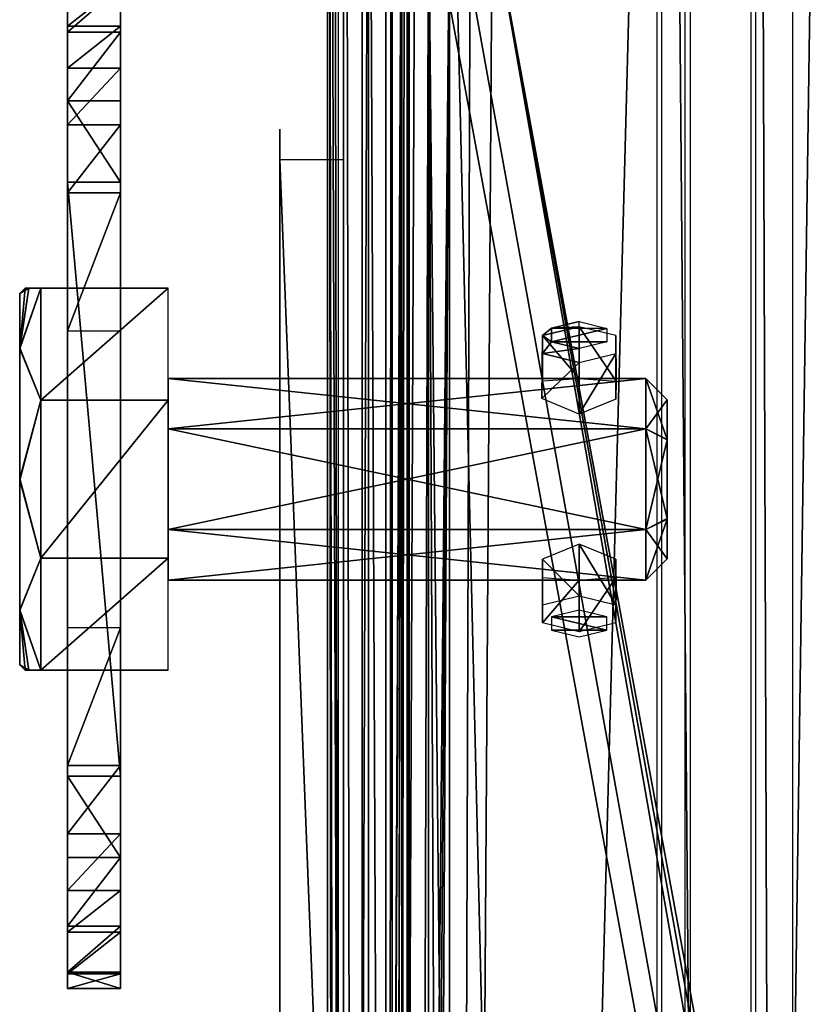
# Model space of a CAD drawing. Header units: millimetres. Extents: x -52 to 137, y -753 to 253.
# Tile 76 of 100: x -49 to -12, y 100 to 147. Entities that reach past the tile are written whole.
import ezdxf

# ---------------------------------------------------------------- set-up
doc = ezdxf.new("R2010")
doc.units = ezdxf.units.MM
doc.header["$LTSCALE"] = 65.185185
for name, color, linetype in [('1119', 7, 'CONTINUOUS'), ('1120', 7, 'CONTINUOUS'), ('1121', 7, 'CONTINUOUS'), ('1122', 7, 'CONTINUOUS'), ('1123', 7, 'CONTINUOUS'), ('1124', 7, 'CONTINUOUS'), ('1125', 7, 'CONTINUOUS'), ('1129', 7, 'CONTINUOUS'), ('1139', 7, 'CONTINUOUS'), ('1140', 7, 'CONTINUOUS'), ('1141', 7, 'CONTINUOUS'), ('1142', 7, 'CONTINUOUS'), ('1146', 7, 'CONTINUOUS'), ('1148', 7, 'CONTINUOUS'), ('1149', 7, 'CONTINUOUS'), ('1150', 7, 'CONTINUOUS'), ('1151', 7, 'CONTINUOUS'), ('1152', 7, 'CONTINUOUS'), ('1153', 7, 'CONTINUOUS'), ('1154', 7, 'CONTINUOUS'), ('1249', 7, 'CONTINUOUS'), ('1567', 7, 'CONTINUOUS'), ('1568', 7, 'CONTINUOUS'), ('1569', 7, 'CONTINUOUS'), ('1570', 7, 'CONTINUOUS'), ('1571', 7, 'CONTINUOUS'), ('1572', 7, 'CONTINUOUS'), ('1573', 7, 'CONTINUOUS'), ('1574', 7, 'CONTINUOUS'), ('1575', 7, 'CONTINUOUS'), ('1576', 7, 'CONTINUOUS'), ('1577', 7, 'CONTINUOUS'), ('1578', 7, 'CONTINUOUS'), ('1579', 7, 'CONTINUOUS'), ('1580', 7, 'CONTINUOUS'), ('1581', 7, 'CONTINUOUS'), ('1582', 7, 'CONTINUOUS'), ('1583', 7, 'CONTINUOUS'), ('1584', 7, 'CONTINUOUS'), ('1585', 7, 'CONTINUOUS'), ('1586', 7, 'CONTINUOUS'), ('1587', 7, 'CONTINUOUS'), ('1588', 7, 'CONTINUOUS'), ('1589', 7, 'CONTINUOUS'), ('1590', 7, 'CONTINUOUS'), ('269', 7, 'CONTINUOUS'), ('278', 7, 'CONTINUOUS'), ('330', 7, 'CONTINUOUS'), ('334', 7, 'CONTINUOUS'), ('335', 7, 'CONTINUOUS'), ('336', 7, 'CONTINUOUS'), ('344', 7, 'CONTINUOUS'), ('345', 7, 'CONTINUOUS'), ('681', 7, 'CONTINUOUS'), ('682', 7, 'CONTINUOUS'), ('687', 7, 'CONTINUOUS'), ('696', 7, 'CONTINUOUS'), ('697', 7, 'CONTINUOUS'), ('698', 7, 'CONTINUOUS'), ('699', 7, 'CONTINUOUS'), ('700', 7, 'CONTINUOUS')]:
    doc.layers.add(name, color=color, linetype=linetype)

msp = doc.modelspace()

# ---------------------------------------------------------------- linework, layer by layer
at = {"layer": '1119', "color": 7, "linetype": 'Continuous'}
for points in [[(-17.399, -247.5, 41.044), (-17.399, 247.5, 41.044), (-30.5, -247.5, 41.044), (-17.399, -247.5, 41.044)], [(-30.5, -247.5, 41.044), (-17.399, 247.5, 41.044), (-30.5, 247.5, 41.044), (-30.5, -247.5, 41.044)]]:
    msp.add_3dface(points, dxfattribs=at)
at = {"layer": '1120', "color": 7, "linetype": 'Continuous'}
for points in [[(-33.5, -247.5, 38.044), (-32.621, -247.5, 40.166), (-33.5, 247.5, 38.044), (-33.5, -247.5, 38.044)], [(-33.5, 247.5, 38.044), (-32.621, -247.5, 40.166), (-32.621, 247.5, 40.166), (-33.5, 247.5, 38.044)], [(-30.5, -247.5, 41.044), (-30.5, 247.5, 41.044), (-32.621, 247.5, 40.166), (-30.5, -247.5, 41.044)], [(-32.621, -247.5, 40.166), (-30.5, -247.5, 41.044), (-32.621, 247.5, 40.166), (-32.621, -247.5, 40.166)]]:
    msp.add_3dface(points, dxfattribs=at)
at = {"layer": '1121', "color": 7, "linetype": 'Continuous'}
for points in [[(-33.5, -247.5, 38.044), (-33.5, 247.5, 38.044), (-33.5, -247.5, 36.544), (-33.5, -247.5, 38.044)], [(-33.5, -247.5, 36.544), (-33.5, 247.5, 38.044), (-33.5, 247.5, 36.544), (-33.5, -247.5, 36.544)]]:
    msp.add_3dface(points, dxfattribs=at)
at = {"layer": '1122', "color": 7, "linetype": 'Continuous'}
for points in [[(-33.5, 247.5, 30.544), (-33.5, -247.5, 30.544), (-33.5, 247.5, 33.544), (-33.5, 247.5, 30.544)], [(-33.5, 247.5, 33.544), (-33.5, -247.5, 30.544), (-33.5, -247.5, 33.544), (-33.5, 247.5, 33.544)]]:
    msp.add_3dface(points, dxfattribs=at)
at = {"layer": '1123', "color": 7, "linetype": 'Continuous'}
for points in [[(-33.5, 247.5, 24.544), (-33.5, -247.5, 24.544), (-33.5, 247.5, 27.544), (-33.5, 247.5, 24.544)], [(-33.5, 247.5, 27.544), (-33.5, -247.5, 24.544), (-33.5, -247.5, 27.544), (-33.5, 247.5, 27.544)]]:
    msp.add_3dface(points, dxfattribs=at)
at = {"layer": '1124', "color": 7, "linetype": 'Continuous'}
for points in [[(-33.5, 247.5, 18.544), (-33.5, -247.5, 18.544), (-33.5, 247.5, 21.544), (-33.5, 247.5, 18.544)], [(-33.5, 247.5, 21.544), (-33.5, -247.5, 18.544), (-33.5, -247.5, 21.544), (-33.5, 247.5, 21.544)]]:
    msp.add_3dface(points, dxfattribs=at)
at = {"layer": '1125', "color": 7, "linetype": 'Continuous'}
for points in [[(-33.5, -247.5, 9.544), (-33.5, 247.5, 9.544), (-33.5, -247.5, 5.784), (-33.5, -247.5, 9.544)], [(-33.5, -247.5, 5.784), (-33.5, 247.5, 9.544), (-33.5, 247.5, 5.784), (-33.5, -247.5, 5.784)]]:
    msp.add_3dface(points, dxfattribs=at)
at = {"layer": '1129', "color": 7, "linetype": 'Continuous'}
for points in [[(-33.5, 214.262, 14.743), (-33.5, 75.85, 13.884), (-33.5, 214.59, 15.544), (-33.5, 214.262, 14.743)], [(-33.5, 214.59, 15.544), (-33.5, 75.85, 13.884), (-33.5, 75.738, 14.743), (-33.5, 214.59, 15.544)], [(-33.5, 75.41, 15.544), (-33.5, 214.59, 15.544), (-33.5, 75.738, 14.743), (-33.5, 75.41, 15.544)], [(-33.5, 214.43, 12.544), (-33.5, 75.57, 12.544), (-33.5, 214.221, 13.2), (-33.5, 214.43, 12.544)], [(-33.5, 214.15, 13.884), (-33.5, 75.85, 13.884), (-33.5, 214.262, 14.743), (-33.5, 214.15, 13.884)], [(-33.5, 214.221, 13.2), (-33.5, 75.57, 12.544), (-33.5, 214.15, 13.884), (-33.5, 214.221, 13.2)], [(-33.5, 75.57, 12.544), (-33.5, 75.779, 13.2), (-33.5, 214.15, 13.884), (-33.5, 75.57, 12.544)], [(-33.5, 75.779, 13.2), (-33.5, 75.85, 13.884), (-33.5, 214.15, 13.884), (-33.5, 75.779, 13.2)]]:
    msp.add_3dface(points, dxfattribs=at)
at = {"layer": '1139', "color": 7, "linetype": 'Continuous'}
for points in [[(-34.25, -247.5, 36.044), (-34.25, 247.5, 36.044), (-34.25, -247.5, 34.044), (-34.25, -247.5, 36.044)], [(-34.25, -247.5, 34.044), (-34.25, 247.5, 36.044), (-34.25, 247.5, 34.044), (-34.25, -247.5, 34.044)]]:
    msp.add_3dface(points, dxfattribs=at)
at = {"layer": '1140', "color": 7, "linetype": 'Continuous'}
for points in [[(-34.25, 247.5, 28.044), (-34.25, -247.5, 28.044), (-34.25, 247.5, 30.044), (-34.25, 247.5, 28.044)], [(-34.25, 247.5, 30.044), (-34.25, -247.5, 28.044), (-34.25, -247.5, 30.044), (-34.25, 247.5, 30.044)]]:
    msp.add_3dface(points, dxfattribs=at)
at = {"layer": '1141', "color": 7, "linetype": 'Continuous'}
for points in [[(-34.25, 247.5, 22.044), (-34.25, -247.5, 22.044), (-34.25, 247.5, 24.044), (-34.25, 247.5, 22.044)], [(-34.25, 247.5, 24.044), (-34.25, -247.5, 22.044), (-34.25, -247.5, 24.044), (-34.25, 247.5, 24.044)]]:
    msp.add_3dface(points, dxfattribs=at)
at = {"layer": '1142', "color": 7, "linetype": 'Continuous'}
for points in [[(-34.25, 247.5, 18.044), (-34.25, -72.5, 17.234), (-34.25, -217.5, 17.234), (-34.25, 247.5, 18.044)], [(-34.25, 247.5, 18.044), (-34.25, -217.5, 17.234), (-34.25, -247.5, 18.044), (-34.25, 247.5, 18.044)], [(-34.25, -71.088, 16.922), (-34.25, -72.5, 17.234), (-34.25, 247.5, 18.044), (-34.25, -71.088, 16.922)], [(-34.25, 72.5, 17.234), (-34.25, -71.088, 16.922), (-34.25, 247.5, 18.044), (-34.25, 72.5, 17.234)], [(-34.25, 73.912, 16.922), (-34.25, 72.5, 17.234), (-34.25, 247.5, 18.044), (-34.25, 73.912, 16.922)], [(-34.25, 75.061, 16.044), (-34.25, 73.912, 16.922), (-34.25, 247.5, 18.044), (-34.25, 75.061, 16.044)], [(-34.25, 217.5, 17.234), (-34.25, 75.061, 16.044), (-34.25, 247.5, 18.044), (-34.25, 217.5, 17.234)], [(-34.25, 216.088, 16.922), (-34.25, 75.061, 16.044), (-34.25, 217.5, 17.234), (-34.25, 216.088, 16.922)], [(-34.25, 214.939, 16.044), (-34.25, 75.061, 16.044), (-34.25, 216.088, 16.922), (-34.25, 214.939, 16.044)]]:
    msp.add_3dface(points, dxfattribs=at)
at = {"layer": '1146', "color": 7, "linetype": 'Continuous'}
for points in [[(-34.25, 75.061, 16.044), (-34.25, 214.939, 16.044), (-34.008, 75.246, 15.803), (-34.25, 75.061, 16.044)], [(-34.008, 75.246, 15.803), (-34.25, 214.939, 16.044), (-33.75, 75.41, 15.544), (-34.008, 75.246, 15.803)], [(-33.75, 75.41, 15.544), (-34.25, 214.939, 16.044), (-34.007, 214.753, 15.802), (-33.75, 75.41, 15.544)], [(-33.75, 214.59, 15.544), (-33.75, 75.41, 15.544), (-34.007, 214.753, 15.802), (-33.75, 214.59, 15.544)]]:
    msp.add_3dface(points, dxfattribs=at)
at = {"layer": '1148', "color": 7, "linetype": 'Continuous'}
for points in [[(-34.25, 247.5, 10.044), (-34.25, -247.5, 10.044), (-34.25, 217.5, 10.534), (-34.25, 247.5, 10.044)], [(-34.25, 217.5, 10.534), (-34.25, -247.5, 10.044), (-34.25, 72.5, 10.534), (-34.25, 217.5, 10.534)], [(-34.25, 215.91, 10.937), (-34.25, 217.5, 10.534), (-34.25, 72.5, 10.534), (-34.25, 215.91, 10.937)], [(-34.25, 214.701, 12.044), (-34.25, 215.91, 10.937), (-34.25, 72.5, 10.534), (-34.25, 214.701, 12.044)], [(-34.25, 75.299, 12.044), (-34.25, 214.701, 12.044), (-34.25, 74.09, 10.937), (-34.25, 75.299, 12.044)], [(-34.25, 74.09, 10.937), (-34.25, 214.701, 12.044), (-34.25, 72.5, 10.534), (-34.25, 74.09, 10.937)]]:
    msp.add_3dface(points, dxfattribs=at)
at = {"layer": '1149', "color": 7, "linetype": 'Continuous'}
for points in [[(-34.25, -247.5, 10.044), (-34.25, 247.5, 10.044), (-33.75, -247.5, 9.544), (-34.25, -247.5, 10.044)], [(-33.75, -247.5, 9.544), (-34.25, 247.5, 10.044), (-33.75, 247.5, 9.544), (-33.75, -247.5, 9.544)]]:
    msp.add_3dface(points, dxfattribs=at)
at = {"layer": '1150', "color": 7, "linetype": 'Continuous'}
for points in [[(-31.5, 247.5, 5.784), (-31.5, 247.5, 36.544), (-31.5, -247.5, 36.544), (-31.5, 247.5, 5.784)], [(-31.5, -247.5, 5.784), (-31.5, 247.5, 5.784), (-31.5, -247.5, 36.544), (-31.5, -247.5, 5.784)]]:
    msp.add_3dface(points, dxfattribs=at)
at = {"layer": '1151', "color": 7, "linetype": 'Continuous'}
for points in [[(-31.5, -247.5, 36.544), (-31.5, 247.5, 36.544), (-31.207, 247.5, 37.252), (-31.5, -247.5, 36.544)], [(-31.207, -247.5, 37.252), (-31.5, -247.5, 36.544), (-31.207, 247.5, 37.252), (-31.207, -247.5, 37.252)], [(-30.5, -247.5, 37.544), (-31.207, -247.5, 37.252), (-30.5, 247.5, 37.544), (-30.5, -247.5, 37.544)], [(-30.5, 247.5, 37.544), (-31.207, -247.5, 37.252), (-31.207, 247.5, 37.252), (-30.5, 247.5, 37.544)]]:
    msp.add_3dface(points, dxfattribs=at)
at = {"layer": '1152', "color": 7, "linetype": 'Continuous'}
for points in [[(-30.5, -247.5, 37.544), (-30.5, 247.5, 37.544), (-18.734, -247.5, 37.544), (-30.5, -247.5, 37.544)], [(-18.734, -247.5, 37.544), (-30.5, 247.5, 37.544), (-18.734, 247.5, 37.544), (-18.734, -247.5, 37.544)]]:
    msp.add_3dface(points, dxfattribs=at)
at = {"layer": '1153', "color": 7, "linetype": 'Continuous'}
for points in [[(-18.508, -247.5, 37.491), (-18.508, 247.5, 37.491), (-14.305, -247.5, 35.363), (-18.508, -247.5, 37.491)], [(-14.305, -247.5, 35.363), (-18.508, 247.5, 37.491), (-14.305, 247.5, 35.363), (-14.305, -247.5, 35.363)]]:
    msp.add_3dface(points, dxfattribs=at)
at = {"layer": '1154', "color": 7, "linetype": 'Continuous'}
for points in [[(-14.075, -247.5, 35.122), (-14.075, 247.5, 35.122), (-12.355, -247.5, 31.299), (-14.075, -247.5, 35.122)], [(-12.355, -247.5, 31.299), (-14.075, 247.5, 35.122), (-12.355, 247.5, 31.299), (-12.355, -247.5, 31.299)]]:
    msp.add_3dface(points, dxfattribs=at)
at = {"layer": '1249', "color": 7, "linetype": 'Continuous'}
for points in [[(-33.5, -247, 5.284), (-33.5, 247, 5.284), (-33.5, -247, -30.454), (-33.5, -247, 5.284)], [(-33.5, -247, -30.454), (-33.5, 247, 5.284), (-33.5, -246.809, -31.411), (-33.5, -247, -30.454)], [(-33.5, -246.809, -31.411), (-33.5, 247, 5.284), (-33.5, -246.268, -32.222), (-33.5, -246.809, -31.411)], [(-33.5, -246.268, -32.222), (-33.5, 247, 5.284), (-33.5, -242.126, -36.364), (-33.5, -246.268, -32.222)], [(-33.5, -242.126, -36.364), (-33.5, 247, 5.284), (-33.5, -241.042, -37.987), (-33.5, -242.126, -36.364)], [(-33.5, -241.042, -37.987), (-33.5, 247, 5.284), (-33.5, -240.661, -39.9), (-33.5, -241.042, -37.987)], [(-33.5, -240.661, -39.9), (-33.5, 247, 5.284), (-33.5, -240.661, -62.638), (-33.5, -240.661, -39.9)], [(-33.5, -240.661, -62.638), (-33.5, 247, 5.284), (-33.5, -239.929, -64.406), (-33.5, -240.661, -62.638)], [(-33.5, -239.929, -64.406), (-33.5, 247, 5.284), (-33.5, -238.161, -65.138), (-33.5, -239.929, -64.406)], [(-33.5, -238.161, -65.138), (-33.5, 247, 5.284), (-33.5, -200.874, -65.138), (-33.5, -238.161, -65.138)], [(-33.5, -200.874, -65.138), (-33.5, 247, 5.284), (-33.5, -198.375, -65.81), (-33.5, -200.874, -65.138)], [(-33.5, -198.375, -65.81), (-33.5, 247, 5.284), (-33.5, -196.544, -67.638), (-33.5, -198.375, -65.81)], [(-33.5, -196.544, -67.638), (-33.5, 247, 5.284), (-33.5, -158, -100.71), (-33.5, -196.544, -67.638)], [(-33.5, -158, -100.71), (-33.5, 247, 5.284), (-33.5, -155.231, -102.14), (-33.5, -158, -100.71)], [(-33.5, -155.231, -102.14), (-33.5, 247, 5.284), (-33.5, -154.774, -105.18), (-33.5, -155.231, -102.14)], [(-33.5, -154.774, -105.18), (-33.5, 247, 5.284), (-33.5, 0, -100.71), (-33.5, -154.774, -105.18)], [(-33.5, 0, -100.71), (-33.5, 247, 5.284), (-33.5, 2.769, -102.14), (-33.5, 0, -100.71)], [(-33.5, 2.769, -102.14), (-33.5, 247, 5.284), (-33.5, 3.226, -105.18), (-33.5, 2.769, -102.14)], [(-33.5, 3.226, -105.18), (-33.5, 247, 5.284), (-33.5, 155.231, -102.14), (-33.5, 3.226, -105.18)], [(-33.5, 157.001, -107.36), (-33.5, 0.999, -107.36), (-33.5, 154.774, -105.18), (-33.5, 157.001, -107.36)], [(-33.5, 154.774, -105.18), (-33.5, 3.226, -105.18), (-33.5, 155.231, -102.14), (-33.5, 154.774, -105.18)], [(-33.5, 0.999, -107.36), (-33.5, 3.226, -105.18), (-33.5, 154.774, -105.18), (-33.5, 0.999, -107.36)]]:
    msp.add_3dface(points, dxfattribs=at)
at = {"layer": '1567', "color": 7, "linetype": 'Continuous'}
for points in [[(-48.32, 116, -9.808), (-41.75, 116, -4.248), (-48.5, 116, -7.998), (-48.32, 116, -9.808)], [(-48.5, 116, -7.998), (-41.75, 116, -4.248), (-48.315, 116, -6.165), (-48.5, 116, -7.998)], [(-47.75, 116, -11.748), (-41.75, 116, -4.248), (-48.32, 116, -9.808), (-47.75, 116, -11.748)], [(-48.315, 116, -6.165), (-41.75, 116, -4.248), (-47.75, 116, -4.248), (-48.315, 116, -6.165)], [(-41.75, 116, -11.748), (-41.75, 116, -4.248), (-47.75, 116, -11.748), (-41.75, 116, -11.748)]]:
    msp.add_3dface(points, dxfattribs=at)
at = {"layer": '1568', "color": 7, "linetype": 'Continuous'}
for points in [[(-48.315, 134, -9.831), (-48.5, 134, -7.998), (-41.75, 134, -11.748), (-48.315, 134, -9.831)], [(-41.75, 134, -11.748), (-48.5, 134, -7.998), (-48.32, 134, -6.188), (-41.75, 134, -11.748)], [(-47.75, 134, -4.248), (-41.75, 134, -11.748), (-48.32, 134, -6.188), (-47.75, 134, -4.248)], [(-47.75, 134, -11.748), (-48.315, 134, -9.831), (-41.75, 134, -11.748), (-47.75, 134, -11.748)], [(-41.75, 134, -4.248), (-41.75, 134, -11.748), (-47.75, 134, -4.248), (-41.75, 134, -4.248)]]:
    msp.add_3dface(points, dxfattribs=at)
at = {"layer": '1569', "color": 7, "linetype": 'Continuous'}
for points in [[(-41.75, 134, -4.248), (-47.75, 134, -4.248), (-47.75, 128.725, 1.013), (-41.75, 134, -4.248)], [(-41.75, 134, -4.248), (-47.75, 128.725, 1.013), (-41.75, 128.725, 1.013), (-41.75, 134, -4.248)], [(-47.75, 128.725, 1.013), (-47.75, 121.275, 1.013), (-41.75, 128.725, 1.013), (-47.75, 128.725, 1.013)], [(-41.75, 128.725, 1.013), (-47.75, 121.275, 1.013), (-41.75, 121.275, 1.013), (-41.75, 128.725, 1.013)], [(-47.75, 116, -4.248), (-41.75, 116, -4.248), (-41.75, 121.275, 1.013), (-47.75, 116, -4.248)], [(-47.75, 121.275, 1.013), (-47.75, 116, -4.248), (-41.75, 121.275, 1.013), (-47.75, 121.275, 1.013)]]:
    msp.add_3dface(points, dxfattribs=at)
at = {"layer": '1570', "color": 7, "linetype": 'Continuous'}
for points in [[(-48.5, 134, -7.998), (-48.75, 133.75, -7.998), (-48.75, 131.189, -1.813), (-48.5, 134, -7.998)], [(-48.32, 134, -6.188), (-48.5, 134, -7.998), (-48.75, 131.189, -1.813), (-48.32, 134, -6.188)], [(-47.75, 134, -4.248), (-48.32, 134, -6.188), (-48.75, 131.189, -1.813), (-47.75, 134, -4.248)], [(-47.75, 128.725, 1.013), (-47.75, 134, -4.248), (-48.75, 131.189, -1.813), (-47.75, 128.725, 1.013)], [(-48.75, 125.036, 0.749), (-47.75, 128.725, 1.013), (-48.75, 131.189, -1.813), (-48.75, 125.036, 0.749)], [(-47.75, 121.275, 1.013), (-47.75, 128.725, 1.013), (-48.75, 125.036, 0.749), (-47.75, 121.275, 1.013)], [(-48.75, 118.849, -1.775), (-47.75, 121.275, 1.013), (-48.75, 125.036, 0.749), (-48.75, 118.849, -1.775)], [(-47.75, 116, -4.248), (-47.75, 121.275, 1.013), (-48.75, 118.849, -1.775), (-47.75, 116, -4.248)], [(-48.315, 116, -6.165), (-47.75, 116, -4.248), (-48.75, 118.849, -1.775), (-48.315, 116, -6.165)], [(-48.75, 116.25, -7.998), (-48.315, 116, -6.165), (-48.75, 118.849, -1.775), (-48.75, 116.25, -7.998)], [(-48.5, 116, -7.998), (-48.315, 116, -6.165), (-48.75, 116.25, -7.998), (-48.5, 116, -7.998)]]:
    msp.add_3dface(points, dxfattribs=at)
at = {"layer": '1571', "color": 7, "linetype": 'Continuous'}
for points in [[(-47.75, 134, -11.748), (-47.75, 128.725, -17.008), (-48.75, 131.151, -14.22), (-47.75, 134, -11.748)], [(-48.315, 134, -9.831), (-47.75, 134, -11.748), (-48.75, 131.151, -14.22), (-48.315, 134, -9.831)], [(-48.5, 134, -7.998), (-48.315, 134, -9.831), (-48.75, 133.75, -7.998), (-48.5, 134, -7.998)], [(-48.75, 133.75, -7.998), (-48.315, 134, -9.831), (-48.75, 131.151, -14.22), (-48.75, 133.75, -7.998)], [(-48.75, 131.151, -14.22), (-47.75, 128.725, -17.008), (-48.75, 124.964, -16.744), (-48.75, 131.151, -14.22)], [(-47.75, 128.725, -17.008), (-47.75, 121.275, -17.008), (-48.75, 124.964, -16.744), (-47.75, 128.725, -17.008)], [(-48.75, 124.964, -16.744), (-47.75, 121.275, -17.008), (-48.75, 118.811, -14.182), (-48.75, 124.964, -16.744)], [(-47.75, 121.275, -17.008), (-47.75, 116, -11.748), (-48.75, 118.811, -14.182), (-47.75, 121.275, -17.008)], [(-47.75, 116, -11.748), (-48.32, 116, -9.808), (-48.75, 118.811, -14.182), (-47.75, 116, -11.748)], [(-48.32, 116, -9.808), (-48.5, 116, -7.998), (-48.75, 118.811, -14.182), (-48.32, 116, -9.808)], [(-48.75, 118.811, -14.182), (-48.5, 116, -7.998), (-48.75, 116.25, -7.998), (-48.75, 118.811, -14.182)]]:
    msp.add_3dface(points, dxfattribs=at)
at = {"layer": '1572', "color": 7, "linetype": 'Continuous'}
for points in [[(-48.75, 133.75, -7.998), (-48.75, 131.151, -14.22), (-48.75, 116.25, -7.998), (-48.75, 133.75, -7.998)], [(-48.75, 133.75, -7.998), (-48.75, 116.25, -7.998), (-48.75, 118.849, -1.775), (-48.75, 133.75, -7.998)], [(-48.75, 133.75, -7.998), (-48.75, 118.849, -1.775), (-48.75, 131.189, -1.813), (-48.75, 133.75, -7.998)], [(-48.75, 118.849, -1.775), (-48.75, 125.036, 0.749), (-48.75, 131.189, -1.813), (-48.75, 118.849, -1.775)], [(-48.75, 131.151, -14.22), (-48.75, 124.964, -16.744), (-48.75, 118.811, -14.182), (-48.75, 131.151, -14.22)], [(-48.75, 131.151, -14.22), (-48.75, 118.811, -14.182), (-48.75, 116.25, -7.998), (-48.75, 131.151, -14.22)]]:
    msp.add_3dface(points, dxfattribs=at)
at = {"layer": '1573', "color": 7, "linetype": 'Continuous'}
for points in [[(-46.5, 148.314, -14.36), (-46.5, 148.236, -21.829), (-46.5, 146.353, -11.22), (-46.5, 148.314, -14.36)], [(-46.5, 148.236, -21.829), (-46.5, 146.07, -25.067), (-46.5, 146.353, -11.22), (-46.5, 148.236, -21.829)], [(-46.5, 146.07, -25.067), (-46.5, 144.376, -9.076), (-46.5, 146.353, -11.22), (-46.5, 146.07, -25.067)], [(-46.5, 142.831, -27.234), (-46.5, 144.376, -9.076), (-46.5, 146.07, -25.067), (-46.5, 142.831, -27.234)], [(-46.5, 141.705, -7.172), (-46.5, 144.376, -9.076), (-46.5, 142.831, -27.234), (-46.5, 141.705, -7.172)], [(-46.5, 139, -27.998), (-46.5, 141.705, -7.172), (-46.5, 142.831, -27.234), (-46.5, 139, -27.998)], [(-46.5, 138.494, -6.498), (-46.5, 141.705, -7.172), (-46.5, 139, -27.998), (-46.5, 138.494, -6.498)], [(-46.5, 135.5, -13.807), (-46.5, 138.494, -6.498), (-46.5, 139, -27.998), (-46.5, 135.5, -13.807)], [(-46.5, 129.15, -19.256), (-46.5, 135.5, -13.807), (-46.5, 139, -27.998), (-46.5, 129.15, -19.256)], [(-46.5, 111, -27.998), (-46.5, 129.15, -19.256), (-46.5, 139, -27.998), (-46.5, 111, -27.998)], [(-46.5, 132, -6.498), (-46.5, 138.494, -6.498), (-46.5, 132, -9.498), (-46.5, 132, -6.498)], [(-46.5, 132, -9.498), (-46.5, 138.494, -6.498), (-46.5, 135.5, -9.498), (-46.5, 132, -9.498)], [(-46.5, 135.5, -9.498), (-46.5, 138.494, -6.498), (-46.5, 135.5, -13.807), (-46.5, 135.5, -9.498)], [(-46.5, 120.85, -19.256), (-46.5, 129.15, -19.256), (-46.5, 111, -27.998), (-46.5, 120.85, -19.256)], [(-46.5, 114.5, -13.807), (-46.5, 120.85, -19.256), (-46.5, 111, -27.998), (-46.5, 114.5, -13.807)], [(-46.5, 118, -9.498), (-46.5, 114.5, -9.498), (-46.5, 118, -6.498), (-46.5, 118, -9.498)], [(-46.5, 118, -6.498), (-46.5, 114.5, -9.498), (-46.5, 111.506, -6.498), (-46.5, 118, -6.498)], [(-46.5, 114.5, -9.498), (-46.5, 114.5, -13.807), (-46.5, 111, -27.998), (-46.5, 114.5, -9.498)], [(-46.5, 111.506, -6.498), (-46.5, 114.5, -9.498), (-46.5, 111, -27.998), (-46.5, 111.506, -6.498)], [(-46.5, 108.295, -7.172), (-46.5, 111.506, -6.498), (-46.5, 111, -27.998), (-46.5, 108.295, -7.172)], [(-46.5, 107.169, -27.234), (-46.5, 108.295, -7.172), (-46.5, 111, -27.998), (-46.5, 107.169, -27.234)], [(-46.5, 105.624, -9.076), (-46.5, 108.295, -7.172), (-46.5, 107.169, -27.234), (-46.5, 105.624, -9.076)], [(-46.5, 103.931, -25.068), (-46.5, 105.624, -9.076), (-46.5, 107.169, -27.234), (-46.5, 103.931, -25.068)], [(-46.5, 103.647, -11.22), (-46.5, 105.624, -9.076), (-46.5, 103.931, -25.068), (-46.5, 103.647, -11.22)], [(-46.5, 101.764, -21.829), (-46.5, 103.647, -11.22), (-46.5, 103.931, -25.068), (-46.5, 101.764, -21.829)], [(-46.5, 101.686, -14.36), (-46.5, 103.647, -11.22), (-46.5, 101.764, -21.829), (-46.5, 101.686, -14.36)], [(-46.5, 101, -17.998), (-46.5, 101.686, -14.36), (-46.5, 101.764, -21.829), (-46.5, 101, -17.998)]]:
    msp.add_3dface(points, dxfattribs=at)
at = {"layer": '1574', "color": 7, "linetype": 'Continuous'}
for points in [[(-46.5, 144.376, -9.076), (-46.5, 141.705, -7.172), (-44, 144.376, -9.076), (-46.5, 144.376, -9.076)], [(-44, 144.376, -9.076), (-46.5, 141.705, -7.172), (-44, 141.705, -7.172), (-44, 144.376, -9.076)], [(-46.5, 141.705, -7.172), (-46.5, 138.494, -6.498), (-44, 141.705, -7.172), (-46.5, 141.705, -7.172)], [(-46.5, 138.494, -6.498), (-44, 138.494, -6.498), (-44, 141.705, -7.172), (-46.5, 138.494, -6.498)]]:
    msp.add_3dface(points, dxfattribs=at)
at = {"layer": '1575', "color": 7, "linetype": 'Continuous'}
for points in [[(-46.5, 138.494, -6.498), (-46.5, 132, -6.498), (-44, 138.494, -6.498), (-46.5, 138.494, -6.498)], [(-44, 138.494, -6.498), (-46.5, 132, -6.498), (-44, 132, -6.498), (-44, 138.494, -6.498)]]:
    msp.add_3dface(points, dxfattribs=at)
at = {"layer": '1576', "color": 7, "linetype": 'Continuous'}
for points in [[(-44, 148.314, -14.36), (-44, 146.353, -11.22), (-44, 148.236, -21.829), (-44, 148.314, -14.36)], [(-44, 148.236, -21.829), (-44, 146.353, -11.22), (-44, 146.069, -25.068), (-44, 148.236, -21.829)], [(-44, 146.353, -11.22), (-44, 144.376, -9.076), (-44, 146.069, -25.068), (-44, 146.353, -11.22)], [(-44, 146.069, -25.068), (-44, 144.376, -9.076), (-44, 142.831, -27.234), (-44, 146.069, -25.068)], [(-44, 144.376, -9.076), (-44, 141.705, -7.172), (-44, 142.831, -27.234), (-44, 144.376, -9.076)], [(-44, 142.831, -27.234), (-44, 141.705, -7.172), (-44, 139, -27.998), (-44, 142.831, -27.234)], [(-44, 141.705, -7.172), (-44, 138.494, -6.498), (-44, 139, -27.998), (-44, 141.705, -7.172)], [(-44, 139, -27.998), (-44, 138.494, -6.498), (-44, 135.5, -9.498), (-44, 139, -27.998)], [(-44, 111, -27.998), (-44, 139, -27.998), (-44, 120.85, -19.256), (-44, 111, -27.998)], [(-44, 120.85, -19.256), (-44, 139, -27.998), (-44, 129.15, -19.256), (-44, 120.85, -19.256)], [(-44, 129.15, -19.256), (-44, 139, -27.998), (-44, 135.5, -13.807), (-44, 129.15, -19.256)], [(-44, 135.5, -13.807), (-44, 139, -27.998), (-44, 135.5, -9.498), (-44, 135.5, -13.807)], [(-44, 138.494, -6.498), (-44, 132, -6.498), (-44, 135.5, -9.498), (-44, 138.494, -6.498)], [(-44, 135.5, -9.498), (-44, 132, -6.498), (-44, 132, -9.498), (-44, 135.5, -9.498)], [(-44, 114.5, -13.807), (-44, 111, -27.998), (-44, 120.85, -19.256), (-44, 114.5, -13.807)], [(-44, 118, -6.498), (-44, 111.506, -6.498), (-44, 118, -9.498), (-44, 118, -6.498)], [(-44, 118, -9.498), (-44, 111.506, -6.498), (-44, 114.5, -9.498), (-44, 118, -9.498)], [(-44, 111.506, -6.498), (-44, 111, -27.998), (-44, 114.5, -13.807), (-44, 111.506, -6.498)], [(-44, 114.5, -9.498), (-44, 111.506, -6.498), (-44, 114.5, -13.807), (-44, 114.5, -9.498)], [(-44, 108.295, -7.172), (-44, 111, -27.998), (-44, 111.506, -6.498), (-44, 108.295, -7.172)], [(-44, 107.169, -27.234), (-44, 111, -27.998), (-44, 108.295, -7.172), (-44, 107.169, -27.234)], [(-44, 105.624, -9.076), (-44, 107.169, -27.234), (-44, 108.295, -7.172), (-44, 105.624, -9.076)], [(-44, 103.93, -25.067), (-44, 107.169, -27.234), (-44, 105.624, -9.076), (-44, 103.93, -25.067)], [(-44, 103.647, -11.22), (-44, 103.93, -25.067), (-44, 105.624, -9.076), (-44, 103.647, -11.22)], [(-44, 101.764, -21.829), (-44, 103.93, -25.067), (-44, 103.647, -11.22), (-44, 101.764, -21.829)], [(-44, 101.686, -14.36), (-44, 101.764, -21.829), (-44, 103.647, -11.22), (-44, 101.686, -14.36)], [(-44, 101, -17.998), (-44, 101.764, -21.829), (-44, 101.686, -14.36), (-44, 101, -17.998)]]:
    msp.add_3dface(points, dxfattribs=at)
at = {"layer": '1577', "color": 7, "linetype": 'Continuous'}
for points in [[(-46.5, 146.353, -11.22), (-46.5, 144.376, -9.076), (-44, 146.353, -11.22), (-46.5, 146.353, -11.22)], [(-46.5, 144.376, -9.076), (-44, 144.376, -9.076), (-44, 146.353, -11.22), (-46.5, 144.376, -9.076)]]:
    msp.add_3dface(points, dxfattribs=at)
at = {"layer": '1578', "color": 7, "linetype": 'Continuous'}
for points in [[(-46.5, 148.314, -14.36), (-46.5, 146.353, -11.22), (-44, 148.314, -14.36), (-46.5, 148.314, -14.36)], [(-46.5, 146.353, -11.22), (-44, 146.353, -11.22), (-44, 148.314, -14.36), (-46.5, 146.353, -11.22)], [(-46.5, 146.07, -25.067), (-46.5, 148.236, -21.829), (-44, 148.236, -21.829), (-46.5, 146.07, -25.067)], [(-46.5, 146.07, -25.067), (-44, 148.236, -21.829), (-44, 146.069, -25.068), (-46.5, 146.07, -25.067)], [(-46.5, 142.831, -27.234), (-46.5, 146.07, -25.067), (-44, 146.069, -25.068), (-46.5, 142.831, -27.234)], [(-46.5, 142.831, -27.234), (-44, 146.069, -25.068), (-44, 142.831, -27.234), (-46.5, 142.831, -27.234)], [(-46.5, 139, -27.998), (-46.5, 142.831, -27.234), (-44, 139, -27.998), (-46.5, 139, -27.998)], [(-46.5, 142.831, -27.234), (-44, 142.831, -27.234), (-44, 139, -27.998), (-46.5, 142.831, -27.234)]]:
    msp.add_3dface(points, dxfattribs=at)
at = {"layer": '1579', "color": 7, "linetype": 'Continuous'}
for points in [[(-46.5, 111, -27.998), (-46.5, 139, -27.998), (-44, 111, -27.998), (-46.5, 111, -27.998)], [(-46.5, 139, -27.998), (-44, 139, -27.998), (-44, 111, -27.998), (-46.5, 139, -27.998)]]:
    msp.add_3dface(points, dxfattribs=at)
at = {"layer": '1580', "color": 7, "linetype": 'Continuous'}
for points in [[(-46.5, 107.169, -27.234), (-46.5, 111, -27.998), (-44, 107.169, -27.234), (-46.5, 107.169, -27.234)], [(-46.5, 111, -27.998), (-44, 111, -27.998), (-44, 107.169, -27.234), (-46.5, 111, -27.998)], [(-46.5, 103.931, -25.068), (-46.5, 107.169, -27.234), (-44, 107.169, -27.234), (-46.5, 103.931, -25.068)], [(-46.5, 103.931, -25.068), (-44, 107.169, -27.234), (-44, 103.93, -25.067), (-46.5, 103.931, -25.068)], [(-46.5, 101.764, -21.829), (-46.5, 103.931, -25.068), (-44, 103.93, -25.067), (-46.5, 101.764, -21.829)], [(-46.5, 101.764, -21.829), (-44, 103.93, -25.067), (-44, 101.764, -21.829), (-46.5, 101.764, -21.829)], [(-46.5, 103.647, -11.22), (-46.5, 101.686, -14.36), (-44, 103.647, -11.22), (-46.5, 103.647, -11.22)], [(-46.5, 101.686, -14.36), (-44, 101.686, -14.36), (-44, 103.647, -11.22), (-46.5, 101.686, -14.36)], [(-46.5, 101, -17.998), (-46.5, 101.764, -21.829), (-44, 101, -17.998), (-46.5, 101, -17.998)], [(-46.5, 101.764, -21.829), (-44, 101.764, -21.829), (-44, 101, -17.998), (-46.5, 101.764, -21.829)], [(-46.5, 101.686, -14.36), (-46.5, 101, -17.998), (-44, 101.686, -14.36), (-46.5, 101.686, -14.36)], [(-46.5, 101, -17.998), (-44, 101, -17.998), (-44, 101.686, -14.36), (-46.5, 101, -17.998)]]:
    msp.add_3dface(points, dxfattribs=at)
at = {"layer": '1581', "color": 7, "linetype": 'Continuous'}
for points in [[(-46.5, 105.624, -9.076), (-46.5, 103.647, -11.22), (-44, 105.624, -9.076), (-46.5, 105.624, -9.076)], [(-46.5, 103.647, -11.22), (-44, 103.647, -11.22), (-44, 105.624, -9.076), (-46.5, 103.647, -11.22)]]:
    msp.add_3dface(points, dxfattribs=at)
at = {"layer": '1582', "color": 7, "linetype": 'Continuous'}
for points in [[(-46.5, 111.506, -6.498), (-46.5, 108.295, -7.172), (-44, 111.506, -6.498), (-46.5, 111.506, -6.498)], [(-46.5, 108.295, -7.172), (-44, 108.295, -7.172), (-44, 111.506, -6.498), (-46.5, 108.295, -7.172)], [(-46.5, 108.295, -7.172), (-46.5, 105.624, -9.076), (-44, 108.295, -7.172), (-46.5, 108.295, -7.172)], [(-46.5, 105.624, -9.076), (-44, 105.624, -9.076), (-44, 108.295, -7.172), (-46.5, 105.624, -9.076)]]:
    msp.add_3dface(points, dxfattribs=at)
at = {"layer": '1583', "color": 7, "linetype": 'Continuous'}
for points in [[(-46.5, 118, -6.498), (-46.5, 111.506, -6.498), (-44, 118, -6.498), (-46.5, 118, -6.498)], [(-46.5, 111.506, -6.498), (-44, 111.506, -6.498), (-44, 118, -6.498), (-46.5, 111.506, -6.498)]]:
    msp.add_3dface(points, dxfattribs=at)
at = {"layer": '1584', "color": 7, "linetype": 'Continuous'}
for points in [[(-20.678, 121.228, -5.117), (-22.4, 121.94, -4.364), (-20.668, 119.078, -4.133), (-20.678, 121.228, -5.117)], [(-20.668, 119.078, -4.133), (-22.4, 121.94, -4.364), (-22.4, 119.501, -3.227), (-20.668, 119.078, -4.133)], [(-20.648, 120.38, -6.907), (-20.678, 121.228, -5.117), (-20.668, 119.078, -4.133), (-20.648, 120.38, -6.907)], [(-22.4, 120.25, -7.99), (-20.648, 120.38, -6.907), (-22.4, 117.811, -6.852), (-22.4, 120.25, -7.99)], [(-22.4, 117.811, -6.852), (-20.648, 120.38, -6.907), (-20.668, 118.233, -5.946), (-22.4, 117.811, -6.852)], [(-20.668, 118.233, -5.946), (-20.648, 120.38, -6.907), (-20.668, 119.078, -4.133), (-20.668, 118.233, -5.946)]]:
    msp.add_3dface(points, dxfattribs=at)
at = {"layer": '1585', "color": 7, "linetype": 'Continuous'}
for points in [[(-22.4, 119.501, -3.227), (-22.4, 121.94, -4.364), (-24.123, 121.227, -5.118), (-22.4, 119.501, -3.227)], [(-22.4, 119.501, -3.227), (-24.123, 121.227, -5.118), (-24.132, 119.078, -4.133), (-22.4, 119.501, -3.227)], [(-24.123, 121.227, -5.118), (-24.13, 120.371, -6.947), (-24.132, 119.078, -4.133), (-24.123, 121.227, -5.118)], [(-24.13, 120.371, -6.947), (-22.4, 120.25, -7.99), (-24.132, 118.233, -5.946), (-24.13, 120.371, -6.947)], [(-24.132, 119.078, -4.133), (-24.13, 120.371, -6.947), (-24.132, 118.233, -5.946), (-24.132, 119.078, -4.133)], [(-22.4, 120.25, -7.99), (-22.4, 117.811, -6.852), (-24.132, 118.233, -5.946), (-22.4, 120.25, -7.99)]]:
    msp.add_3dface(points, dxfattribs=at)
at = {"layer": '1586', "color": 7, "linetype": 'Continuous'}
for points in [[(-22.4, 129.75, -8.006), (-20.648, 129.62, -9.088), (-22.4, 132.189, -9.143), (-22.4, 129.75, -8.006)], [(-22.4, 132.189, -9.143), (-20.648, 129.62, -9.088), (-20.668, 131.767, -10.05), (-22.4, 132.189, -9.143)], [(-20.668, 131.767, -10.05), (-20.648, 129.62, -9.088), (-20.668, 130.922, -11.862), (-20.668, 131.767, -10.05)], [(-20.678, 128.772, -10.879), (-22.4, 128.06, -11.631), (-20.668, 130.922, -11.862), (-20.678, 128.772, -10.879)], [(-20.668, 130.922, -11.862), (-22.4, 128.06, -11.631), (-22.4, 130.499, -12.769), (-20.668, 130.922, -11.862)], [(-20.648, 129.62, -9.088), (-20.678, 128.772, -10.879), (-20.668, 130.922, -11.862), (-20.648, 129.62, -9.088)]]:
    msp.add_3dface(points, dxfattribs=at)
at = {"layer": '1587', "color": 7, "linetype": 'Continuous'}
for points in [[(-22.4, 129.75, -8.006), (-22.4, 132.189, -9.143), (-24.132, 131.767, -10.05), (-22.4, 129.75, -8.006)], [(-24.151, 128.804, -10.838), (-24.12, 129.632, -9.032), (-24.132, 131.767, -10.05), (-24.151, 128.804, -10.838)], [(-24.132, 130.922, -11.862), (-24.151, 128.804, -10.838), (-24.132, 131.767, -10.05), (-24.132, 130.922, -11.862)], [(-24.12, 129.632, -9.032), (-22.4, 129.75, -8.006), (-24.132, 131.767, -10.05), (-24.12, 129.632, -9.032)], [(-22.4, 130.499, -12.769), (-24.151, 128.804, -10.838), (-24.132, 130.922, -11.862), (-22.4, 130.499, -12.769)], [(-22.4, 130.499, -12.769), (-22.4, 128.06, -11.631), (-24.151, 128.804, -10.838), (-22.4, 130.499, -12.769)]]:
    msp.add_3dface(points, dxfattribs=at)
at = {"layer": '1588', "color": 7, "linetype": 'Continuous'}
for points in [[(-22.4, 132.189, -9.143), (-22.4, 132.431, -9.808), (-23.698, 132.115, -10.486), (-22.4, 132.189, -9.143)], [(-24.132, 131.767, -10.05), (-22.4, 132.189, -9.143), (-23.698, 132.115, -10.486), (-24.132, 131.767, -10.05)], [(-23.703, 131.484, -11.84), (-24.132, 131.767, -10.05), (-23.698, 132.115, -10.486), (-23.703, 131.484, -11.84)], [(-24.132, 130.922, -11.862), (-24.132, 131.767, -10.05), (-23.703, 131.484, -11.84), (-24.132, 130.922, -11.862)], [(-22.4, 131.163, -12.527), (-24.132, 130.922, -11.862), (-23.703, 131.484, -11.84), (-22.4, 131.163, -12.527)], [(-22.4, 130.499, -12.769), (-24.132, 130.922, -11.862), (-22.4, 131.163, -12.527), (-22.4, 130.499, -12.769)]]:
    msp.add_3dface(points, dxfattribs=at)
at = {"layer": '1589', "color": 7, "linetype": 'Continuous'}
for points in [[(-23.698, 132.115, -10.486), (-22.4, 132.431, -9.808), (-21.097, 132.111, -10.495), (-23.698, 132.115, -10.486)], [(-23.703, 131.484, -11.84), (-23.698, 132.115, -10.486), (-21.097, 132.111, -10.495), (-23.703, 131.484, -11.84)], [(-21.102, 131.479, -11.849), (-23.703, 131.484, -11.84), (-21.097, 132.111, -10.495), (-21.102, 131.479, -11.849)], [(-22.4, 131.163, -12.527), (-23.703, 131.484, -11.84), (-21.102, 131.479, -11.849), (-22.4, 131.163, -12.527)]]:
    msp.add_3dface(points, dxfattribs=at)
at = {"layer": '1590', "color": 7, "linetype": 'Continuous'}
for points in [[(-21.102, 118.521, -4.146), (-22.4, 118.837, -3.469), (-23.703, 118.516, -4.156), (-21.102, 118.521, -4.146)], [(-21.097, 117.889, -5.501), (-21.102, 118.521, -4.146), (-23.703, 118.516, -4.156), (-21.097, 117.889, -5.501)], [(-23.698, 117.885, -5.51), (-21.097, 117.889, -5.501), (-23.703, 118.516, -4.156), (-23.698, 117.885, -5.51)], [(-22.4, 117.569, -6.188), (-21.097, 117.889, -5.501), (-23.698, 117.885, -5.51), (-22.4, 117.569, -6.188)]]:
    msp.add_3dface(points, dxfattribs=at)
at = {"layer": '269', "color": 7, "linetype": 'Continuous'}
for points in [[(-10.108, -247.5, 37.416), (-10.108, 247.5, 37.416), (-17.173, -247.5, 40.991), (-10.108, -247.5, 37.416)], [(-17.173, -247.5, 40.991), (-10.108, 247.5, 37.416), (-17.173, 247.5, 40.991), (-17.173, -247.5, 40.991)]]:
    msp.add_3dface(points, dxfattribs=at)
at = {"layer": '278', "color": 7, "linetype": 'Continuous'}
for points in [[(-31.5, 247, 5.284), (-31.5, -247, 5.284), (-31.5, 247, -30.454), (-31.5, 247, 5.284)], [(-31.5, 247, -30.454), (-31.5, -247, 5.284), (-31.5, 246.809, -31.411), (-31.5, 247, -30.454)], [(-31.5, 246.809, -31.411), (-31.5, -247, 5.284), (-31.5, 246.268, -32.222), (-31.5, 246.809, -31.411)], [(-31.5, 246.268, -32.222), (-31.5, -247, 5.284), (-31.5, 242.126, -36.364), (-31.5, 246.268, -32.222)], [(-31.5, 242.126, -36.364), (-31.5, -247, 5.284), (-31.5, 241.042, -37.987), (-31.5, 242.126, -36.364)], [(-31.5, 241.042, -37.987), (-31.5, -247, 5.284), (-31.5, 240.661, -39.9), (-31.5, 241.042, -37.987)], [(-31.5, 240.661, -39.9), (-31.5, -247, 5.284), (-31.5, 240.661, -62.638), (-31.5, 240.661, -39.9)], [(-31.5, 240.661, -62.638), (-31.5, -247, 5.284), (-31.5, 239.929, -64.406), (-31.5, 240.661, -62.638)], [(-31.5, -247, 5.284), (-31.5, 238.161, -65.138), (-31.5, 239.929, -64.406), (-31.5, -247, 5.284)], [(-31.5, 200.874, -65.138), (-31.5, 238.161, -65.138), (-31.5, -247, 5.284), (-31.5, 200.874, -65.138)], [(-31.5, 198.375, -65.81), (-31.5, 200.874, -65.138), (-31.5, -247, 5.284), (-31.5, 198.375, -65.81)], [(-31.5, 196.544, -67.638), (-31.5, 198.375, -65.81), (-31.5, -247, 5.284), (-31.5, 196.544, -67.638)], [(-31.5, 173.611, -107.36), (-31.5, 196.544, -67.638), (-31.5, -247, 5.284), (-31.5, 173.611, -107.36)], [(-31.5, -173.611, -107.36), (-31.5, 173.611, -107.36), (-31.5, -196.544, -67.638), (-31.5, -173.611, -107.36)], [(-31.5, -196.544, -67.638), (-31.5, 173.611, -107.36), (-31.5, -247, 5.284), (-31.5, -196.544, -67.638)]]:
    msp.add_3dface(points, dxfattribs=at)
at = {"layer": '330', "color": 7, "linetype": 'Continuous'}
for points in [[(-31.5, 170, -100.36), (-31.5, -170, -100.36), (-30.75, 159.83, -100.36), (-31.5, 170, -100.36)], [(-30.75, 159.83, -100.36), (-31.5, -170, -100.36), (-30.75, 155.83, -100.36), (-30.75, 159.83, -100.36)], [(-30.75, 155.83, -100.36), (-31.5, -170, -100.36), (-30.143, 153.644, -100.36), (-30.75, 155.83, -100.36)], [(-30.143, 153.644, -100.36), (-31.5, -170, -100.36), (-28.5, 152.08, -100.36), (-30.143, 153.644, -100.36)], [(-31.5, -170, -100.36), (-30.75, -155.825, -100.36), (-28.5, 152.08, -100.36), (-31.5, -170, -100.36)], [(-30.75, -155.825, -100.36), (-30.143, -153.639, -100.36), (-28.5, 152.08, -100.36), (-30.75, -155.825, -100.36)], [(-30.143, -153.639, -100.36), (-28.5, -152.075, -100.36), (-28.5, 152.08, -100.36), (-30.143, -153.639, -100.36)]]:
    msp.add_3dface(points, dxfattribs=at)
at = {"layer": '334', "color": 7, "linetype": 'Continuous'}
for points in [[(-33.5, 170, -115.36), (-33.5, -170, -115.36), (-33.5, 170, -107.86), (-33.5, 170, -115.36)], [(-33.5, -170, -115.36), (-33.5, -170, -107.86), (-33.5, 170, -107.86), (-33.5, -170, -115.36)]]:
    msp.add_3dface(points, dxfattribs=at)
at = {"layer": '335', "color": 7, "linetype": 'Continuous'}
for points in [[(-33.5, 170, -115.36), (-32.328, 170, -118.188), (-33.5, -170, -115.36), (-33.5, 170, -115.36)], [(-33.5, -170, -115.36), (-32.328, 170, -118.188), (-32.328, -170, -118.188), (-33.5, -170, -115.36)], [(-32.328, 170, -118.188), (-30.75, 159.83, -119.16), (-32.328, -170, -118.188), (-32.328, 170, -118.188)], [(-30.75, 159.83, -119.16), (-30.75, 155.83, -119.16), (-32.328, -170, -118.188), (-30.75, 159.83, -119.16)], [(-32.328, -170, -118.188), (-30.75, 155.83, -119.16), (-30.75, -155.825, -119.16), (-32.328, -170, -118.188)], [(-30.75, 155.83, -119.16), (-30.411, 154.171, -119.255), (-30.75, -155.825, -119.16), (-30.75, 155.83, -119.16)], [(-30.75, -155.825, -119.16), (-30.411, 154.171, -119.255), (-30.425, -154.194, -119.253), (-30.75, -155.825, -119.16)], [(-30.411, 154.171, -119.255), (-29.5, 152.82, -119.36), (-30.425, -154.194, -119.253), (-30.411, 154.171, -119.255)], [(-29.5, 152.82, -119.36), (-29.5, -152.815, -119.36), (-30.425, -154.194, -119.253), (-29.5, 152.82, -119.36)]]:
    msp.add_3dface(points, dxfattribs=at)
at = {"layer": '336', "color": 7, "linetype": 'Continuous'}
for points in [[(-28.123, 151.903, -119.36), (26.5, -151.575, -119.36), (-29.5, 152.82, -119.36), (-28.123, 151.903, -119.36)], [(-29.5, 152.82, -119.36), (26.5, -151.575, -119.36), (-26.5, -151.575, -119.36), (-29.5, 152.82, -119.36)], [(-29.5, -152.815, -119.36), (-29.5, 152.82, -119.36), (-28.123, -151.898, -119.36), (-29.5, -152.815, -119.36)], [(-28.123, -151.898, -119.36), (-29.5, 152.82, -119.36), (-26.5, -151.575, -119.36), (-28.123, -151.898, -119.36)], [(-26.5, 151.58, -119.36), (26.5, -151.575, -119.36), (-28.123, 151.903, -119.36), (-26.5, 151.58, -119.36)], [(29.5, -152.815, -119.36), (28.123, -151.898, -119.36), (-26.5, 151.58, -119.36), (29.5, -152.815, -119.36)], [(26.5, 151.58, -119.36), (29.5, -152.815, -119.36), (-26.5, 151.58, -119.36), (26.5, 151.58, -119.36)], [(28.123, -151.898, -119.36), (26.5, -151.575, -119.36), (-26.5, 151.58, -119.36), (28.123, -151.898, -119.36)]]:
    msp.add_3dface(points, dxfattribs=at)
at = {"layer": '344', "color": 7, "linetype": 'Continuous'}
for points in [[(-28.5, 152.08, -114.36), (-28.5, -152.075, -114.36), (-27.531, 151.707, -114.36), (-28.5, 152.08, -114.36)], [(-26.5, -151.575, -114.36), (26.5, -151.575, -114.36), (28.5, 152.08, -114.36), (-26.5, -151.575, -114.36)], [(27.531, 151.707, -114.36), (-26.5, -151.575, -114.36), (28.5, 152.08, -114.36), (27.531, 151.707, -114.36)], [(-27.531, 151.707, -114.36), (-28.5, -152.075, -114.36), (-26.5, 151.58, -114.36), (-27.531, 151.707, -114.36)], [(-28.5, -152.075, -114.36), (-27.531, -151.702, -114.36), (26.5, 151.58, -114.36), (-28.5, -152.075, -114.36)], [(-26.5, 151.58, -114.36), (-28.5, -152.075, -114.36), (26.5, 151.58, -114.36), (-26.5, 151.58, -114.36)], [(-27.531, -151.702, -114.36), (-26.5, -151.575, -114.36), (26.5, 151.58, -114.36), (-27.531, -151.702, -114.36)], [(26.5, 151.58, -114.36), (-26.5, -151.575, -114.36), (27.531, 151.707, -114.36), (26.5, 151.58, -114.36)]]:
    msp.add_3dface(points, dxfattribs=at)
at = {"layer": '345', "color": 7, "linetype": 'Continuous'}
for points in [[(-28.5, -152.075, -114.36), (-28.5, 152.08, -114.36), (-28.5, -152.075, -100.36), (-28.5, -152.075, -114.36)], [(-28.5, -152.075, -100.36), (-28.5, 152.08, -114.36), (-28.5, 152.08, -100.36), (-28.5, -152.075, -100.36)]]:
    msp.add_3dface(points, dxfattribs=at)
at = {"layer": '681', "color": 7, "linetype": 'Continuous'}
for points in [[(-33.5, 141.5, -1.498), (-33.5, 138.57, 5.572), (-33.5, 141.5, -21.722), (-33.5, 141.5, -1.498)], [(-33.5, 141.5, -21.722), (-33.5, 138.57, 5.572), (-33.5, 141.135, -24.397), (-33.5, 141.5, -21.722)], [(-33.5, 141.135, -24.397), (-33.5, 138.57, 5.572), (-33.5, 140.069, -26.876), (-33.5, 141.135, -24.397)], [(-33.5, 138.57, 5.572), (-33.5, 131.5, 8.502), (-33.5, 140.069, -26.876), (-33.5, 138.57, 5.572)], [(-33.5, 140.069, -26.876), (-33.5, 131.5, 8.502), (-33.5, 63.609, -153.998), (-33.5, 140.069, -26.876)], [(-33.5, 131.5, 8.502), (-33.5, -131.5, 8.502), (-33.5, 63.609, -153.998), (-33.5, 131.5, 8.502)]]:
    msp.add_3dface(points, dxfattribs=at)
at = {"layer": '682', "color": 7, "linetype": 'Continuous'}
for points in [[(-36.5, 141.135, -24.397), (-36.5, 140.069, -26.876), (-36.5, 141.5, -1.498), (-36.5, 141.135, -24.397)], [(-36.5, 141.5, -1.498), (-36.5, 140.069, -26.876), (-36.5, 138.569, 5.572), (-36.5, 141.5, -1.498)], [(-36.5, 141.5, -21.722), (-36.5, 141.135, -24.397), (-36.5, 141.5, -1.498), (-36.5, 141.5, -21.722)], [(-36.5, 140.069, -26.876), (-36.5, 63.609, -153.998), (-36.5, 138.569, 5.572), (-36.5, 140.069, -26.876)], [(-36.5, 138.569, 5.572), (-36.5, 63.609, -153.998), (-36.5, 131.5, 8.502), (-36.5, 138.569, 5.572)], [(-36.5, 63.609, -153.998), (-36.5, -63.609, -153.998), (-36.5, 131.5, 8.502), (-36.5, 63.609, -153.998)], [(-36.5, 131.5, 8.502), (-36.5, -63.609, -153.998), (-36.5, -131.5, 8.502), (-36.5, 131.5, 8.502)]]:
    msp.add_3dface(points, dxfattribs=at)
at = {"layer": '687', "color": 7, "linetype": 'Continuous'}
for points in [[(-33.5, 140.069, -26.876), (-33.5, 63.609, -153.998), (-36.5, 140.069, -26.876), (-33.5, 140.069, -26.876)], [(-36.5, 140.069, -26.876), (-33.5, 63.609, -153.998), (-36.5, 63.609, -153.998), (-36.5, 140.069, -26.876)]]:
    msp.add_3dface(points, dxfattribs=at)
at = {"layer": '696', "color": 7, "linetype": 'Continuous'}
for points in [[(-18.25, 126.88, -11.241), (-18.25, 128.75, -7.998), (-18.25, 126.855, -4.74), (-18.25, 126.88, -11.241)], [(-18.25, 123.145, -11.255), (-18.25, 126.88, -11.241), (-18.25, 126.855, -4.74), (-18.25, 123.145, -11.255)], [(-18.25, 123.12, -4.754), (-18.25, 123.145, -11.255), (-18.25, 126.855, -4.74), (-18.25, 123.12, -4.754)], [(-18.25, 121.25, -7.998), (-18.25, 123.145, -11.255), (-18.25, 123.12, -4.754), (-18.25, 121.25, -7.998)]]:
    msp.add_3dface(points, dxfattribs=at)
at = {"layer": '697', "color": 7, "linetype": 'Continuous'}
for points in [[(-18.25, 128.75, -7.998), (-18.25, 126.88, -11.241), (-19.25, 129.75, -7.998), (-18.25, 128.75, -7.998)], [(-19.25, 129.75, -7.998), (-18.25, 126.88, -11.241), (-19.25, 127.375, -12.111), (-19.25, 129.75, -7.998)], [(-18.25, 126.88, -11.241), (-18.25, 123.145, -11.255), (-19.25, 127.375, -12.111), (-18.25, 126.88, -11.241)], [(-19.25, 127.375, -12.111), (-18.25, 123.145, -11.255), (-19.25, 122.625, -12.111), (-19.25, 127.375, -12.111)], [(-18.25, 123.145, -11.255), (-18.25, 121.25, -7.998), (-19.25, 122.625, -12.111), (-18.25, 123.145, -11.255)], [(-19.25, 122.625, -12.111), (-18.25, 121.25, -7.998), (-19.25, 120.25, -7.998), (-19.25, 122.625, -12.111)]]:
    msp.add_3dface(points, dxfattribs=at)
at = {"layer": '698', "color": 7, "linetype": 'Continuous'}
for points in [[(-19.25, 129.75, -7.998), (-19.25, 127.375, -12.111), (-41.75, 129.75, -7.998), (-19.25, 129.75, -7.998)], [(-41.75, 129.75, -7.998), (-19.25, 127.375, -12.111), (-41.75, 127.375, -12.111), (-41.75, 129.75, -7.998)], [(-19.25, 127.375, -12.111), (-19.25, 122.625, -12.111), (-41.75, 127.375, -12.111), (-19.25, 127.375, -12.111)], [(-41.75, 127.375, -12.111), (-19.25, 122.625, -12.111), (-41.75, 122.625, -12.111), (-41.75, 127.375, -12.111)], [(-19.25, 122.625, -12.111), (-19.25, 120.25, -7.998), (-41.75, 122.625, -12.111), (-19.25, 122.625, -12.111)], [(-41.75, 122.625, -12.111), (-19.25, 120.25, -7.998), (-41.75, 120.25, -7.998), (-41.75, 122.625, -12.111)]]:
    msp.add_3dface(points, dxfattribs=at)
at = {"layer": '699', "color": 7, "linetype": 'Continuous'}
for points in [[(-19.25, 129.75, -7.998), (-41.75, 129.75, -7.998), (-41.75, 127.375, -3.884), (-19.25, 129.75, -7.998)], [(-19.25, 127.375, -3.884), (-19.25, 129.75, -7.998), (-41.75, 127.375, -3.884), (-19.25, 127.375, -3.884)], [(-19.25, 122.625, -3.884), (-19.25, 127.375, -3.884), (-41.75, 122.625, -3.884), (-19.25, 122.625, -3.884)], [(-41.75, 122.625, -3.884), (-19.25, 127.375, -3.884), (-41.75, 127.375, -3.884), (-41.75, 122.625, -3.884)], [(-41.75, 120.25, -7.998), (-19.25, 120.25, -7.998), (-19.25, 122.625, -3.884), (-41.75, 120.25, -7.998)], [(-41.75, 120.25, -7.998), (-19.25, 122.625, -3.884), (-41.75, 122.625, -3.884), (-41.75, 120.25, -7.998)]]:
    msp.add_3dface(points, dxfattribs=at)
at = {"layer": '700', "color": 7, "linetype": 'Continuous'}
for points in [[(-18.25, 128.75, -7.998), (-19.25, 129.75, -7.998), (-19.25, 127.375, -3.884), (-18.25, 128.75, -7.998)], [(-18.25, 126.855, -4.74), (-18.25, 128.75, -7.998), (-19.25, 127.375, -3.884), (-18.25, 126.855, -4.74)], [(-18.25, 126.855, -4.74), (-19.25, 127.375, -3.884), (-19.25, 122.625, -3.884), (-18.25, 126.855, -4.74)], [(-18.25, 123.12, -4.754), (-18.25, 126.855, -4.74), (-19.25, 122.625, -3.884), (-18.25, 123.12, -4.754)], [(-18.25, 121.25, -7.998), (-18.25, 123.12, -4.754), (-19.25, 120.25, -7.998), (-18.25, 121.25, -7.998)], [(-19.25, 120.25, -7.998), (-18.25, 123.12, -4.754), (-19.25, 122.625, -3.884), (-19.25, 120.25, -7.998)]]:
    msp.add_3dface(points, dxfattribs=at)

doc.saveas('drawing.dxf')
